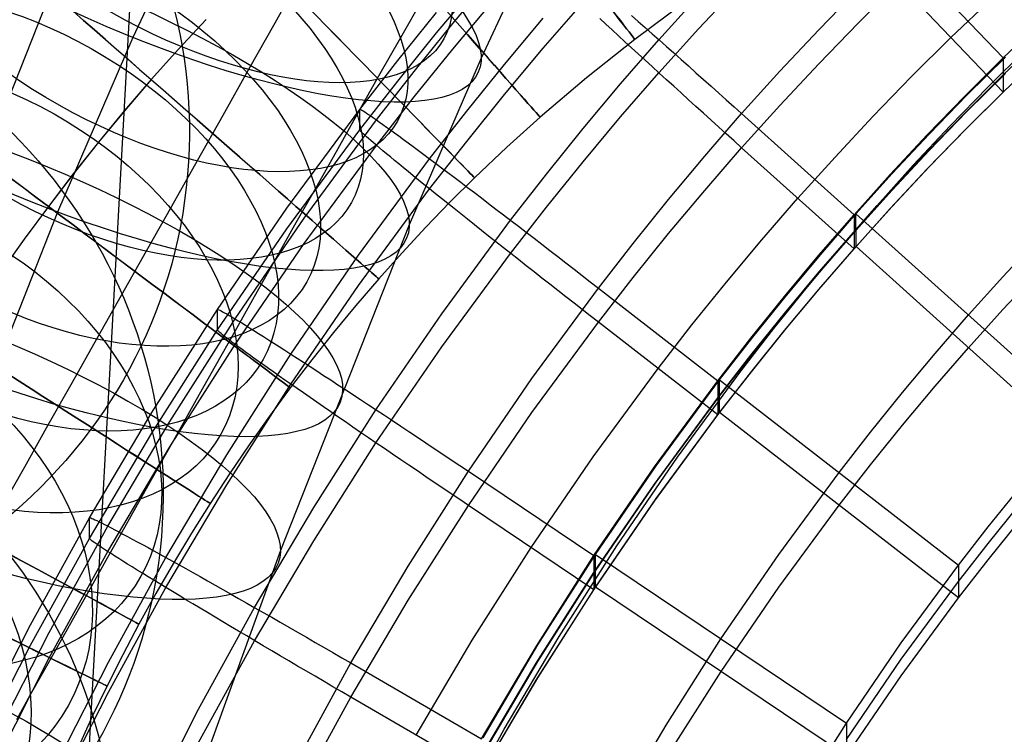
# Model space of a CAD drawing. Extents: x -1634 to -184, y -278 to 263.
# Tile 208 of 242: x -675 to -642, y 113 to 137. Entities that reach past the tile are written whole.
import ezdxf

# ---------------------------------------------------------------- set-up
doc = ezdxf.new("R2010")
doc.units = 0
doc.layers.add('PREDEFINITO', color=7, linetype='CONTINUOUS')

msp = doc.modelspace()

# ---------------------------------------------------------------- linework, layer by layer
at = {"layer": 'PREDEFINITO'}
for p, q in [((-666.804, 216.756, 5.078), (-673.346, 96.961, 512.392)), ((-668.318, 141.864, 721.531), (-671.048, 135.987, 719.572)), ((-656.948, 140.875, 708.032), (-659.534, 135.307, 706.175)), ((-645.727, 138.926, 440.938), (-642.272, 135.313, 441.019)), ((-673.53, 138.109, 693.928), (-677.941, 126.951, 690.216)), ((-665.48, 138.022, 691.912), (-666.356, 136.467, 691.053)), ((-661.007, 136.141, 400.99), (-659.694, 137.71, 400.955)), ((-660.469, 136.451, 434.673), (-659.164, 138.01, 434.638)), ((-647.063, 136.47, 390.98), (-645.727, 137.797, 390.95)), ((-642.272, 134.185, 391.032), (-645.727, 137.797, 390.95)), ((-652.349, 136.27, 391.687), (-651.015, 137.696, 391.655)), ((-648.374, 136.247, 440.998), (-647.063, 137.599, 440.968)), ((-661.49, 137.248, 677.306), (-662.206, 135.98, 676.48)), ((-660.469, 135.608, 397.32), (-659.164, 137.167, 397.285)), ((-657.482, 135.631, 393.929), (-656.176, 137.136, 393.895)), ((-652.81, 137.143, 299.359), (-654.454, 135.922, 299.359)), ((-653.656, 135.915, 440.303), (-652.349, 137.367, 440.271)), ((-644, 135.991, 390.991), (-642.652, 137.281, 390.962)), ((-662.293, 135.226, 431.019), (-661.007, 136.818, 430.983)), ((-668.627, 136.586, 309.358), (-669.544, 135.599, 309.357)), ((-668.624, 136.588, 289.358), (-669.542, 135.6, 289.357)), ((-666.356, 136.467, 691.053), (-667.223, 134.93, 690.154)), ((-661.746, 134.869, 434.709), (-660.469, 136.451, 434.673)), ((-658.761, 135.099, 438.094), (-657.482, 136.628, 438.06)), ((-655.411, 136.428, 393.014), (-655.611, 136.612, 393.221)), ((-655.206, 136.239, 392.816), (-655.411, 136.428, 393.014)), ((-654.563, 136.718, 439.704), (-654.34, 136.521, 439.87)), ((-654.34, 136.521, 439.87), (-654.112, 136.32, 440.027)), ((-648.374, 135.118, 391.011), (-647.063, 136.47, 390.98)), ((-642.272, 135.313, 441.019), (-640.959, 136.57, 440.991)), ((-662.293, 134.549, 401.026), (-661.007, 136.141, 400.99)), ((-654.997, 136.046, 392.629), (-655.206, 136.239, 392.816)), ((-654.112, 136.32, 440.027), (-653.881, 136.115, 440.173)), ((-653.881, 136.115, 440.173), (-653.647, 135.907, 440.308)), ((-653.656, 134.818, 391.72), (-652.349, 136.27, 391.687)), ((-649.66, 134.87, 441.029), (-648.374, 136.247, 440.998)), ((-671.048, 135.987, 719.572), (-673.539, 130.213, 717.648)), ((-662.206, 135.98, 676.48), (-662.924, 134.706, 675.606)), ((-654.454, 135.922, 299.359), (-656.047, 134.659, 299.359)), ((-654.782, 135.848, 392.451), (-654.997, 136.046, 392.629)), ((-654.922, 134.457, 440.336), (-653.656, 135.915, 440.303)), ((-654.563, 135.647, 392.283), (-654.782, 135.848, 392.451)), ((-653.647, 135.907, 440.308), (-653.409, 135.696, 440.433)), ((-645.302, 134.697, 391.02), (-644, 135.991, 390.991)), ((-642.272, 134.749, 416.026), (-640.959, 136.006, 415.997)), ((-669.544, 135.599, 309.357), (-670.442, 134.594, 309.357)), ((-669.542, 135.6, 289.357), (-670.44, 134.595, 289.357)), ((-661.746, 134.025, 397.356), (-660.469, 135.608, 397.32)), ((-658.761, 134.103, 393.963), (-657.482, 135.631, 393.929)), ((-654.34, 135.443, 392.125), (-654.563, 135.647, 392.283)), ((-654.112, 135.235, 391.978), (-654.34, 135.443, 392.125)), ((-653.409, 135.696, 440.433), (-653.169, 135.482, 440.547)), ((-653.169, 135.482, 440.547), (-652.926, 135.265, 440.649)), ((-642.784, 134.348, 441.028), (-641.518, 135.605, 441)), ((-642.272, 134.185, 391.032), (-640.959, 135.442, 391.004)), ((-663.55, 133.611, 431.055), (-662.293, 135.226, 431.019)), ((-659.534, 135.307, 706.175), (-661.912, 129.795, 704.339)), ((-653.881, 135.024, 391.841), (-654.112, 135.235, 391.978)), ((-652.926, 135.265, 440.649), (-652.68, 135.046, 440.741)), ((-649.66, 133.741, 391.042), (-648.374, 135.118, 391.011)), ((-643.54, 134.052, 441.048), (-642.272, 135.313, 441.019)), ((-643.472, 134.077, 439.047), (-642.202, 135.337, 439.018)), ((-642.272, 135.313, 441.019), (-642.272, 134.185, 391.032)), ((-667.223, 134.93, 690.154), (-668.08, 133.411, 689.216)), ((-662.995, 133.263, 434.745), (-661.746, 134.869, 434.709)), ((-660.013, 133.548, 438.129), (-658.761, 135.099, 438.094)), ((-654.922, 133.36, 391.753), (-653.656, 134.818, 391.72)), ((-653.647, 134.81, 391.715), (-653.881, 135.024, 391.841)), ((-653.409, 134.593, 391.6), (-653.647, 134.81, 391.715)), ((-652.68, 135.046, 440.741), (-652.433, 134.825, 440.821)), ((-652.433, 134.825, 440.821), (-652.183, 134.602, 440.89)), ((-650.921, 133.469, 441.061), (-649.66, 134.87, 441.029)), ((-643.471, 133.535, 415.053), (-642.202, 134.794, 415.024)), ((-670.442, 134.594, 309.357), (-671.322, 133.57, 309.357)), ((-670.44, 134.595, 289.357), (-671.32, 133.571, 289.357)), ((-662.924, 134.706, 675.606), (-663.632, 133.45, 674.699)), ((-663.55, 132.934, 401.063), (-662.293, 134.549, 401.026)), ((-656.047, 134.659, 299.359), (-657.585, 133.353, 299.359)), ((-656.161, 132.975, 440.37), (-654.922, 134.457, 440.336)), ((-653.169, 134.374, 391.496), (-653.409, 134.593, 391.6)), ((-652.183, 134.602, 440.89), (-651.933, 134.378, 440.947)), ((-646.58, 133.378, 391.05), (-645.302, 134.697, 391.02)), ((-643.54, 133.488, 416.054), (-642.272, 134.749, 416.026)), ((-652.926, 134.153, 391.404), (-653.169, 134.374, 391.496)), ((-652.68, 133.93, 391.322), (-652.926, 134.153, 391.404)), ((-651.933, 134.378, 440.947), (-651.681, 134.152, 440.993)), ((-651.681, 134.152, 440.993), (-651.428, 133.925, 441.027)), ((-644.028, 133.067, 441.056), (-642.784, 134.348, 441.028)), ((-643.54, 132.924, 391.06), (-642.272, 134.185, 391.032)), ((-643.471, 132.993, 391.059), (-642.202, 134.252, 391.03)), ((-662.995, 132.42, 397.392), (-661.746, 134.025, 397.356)), ((-660.013, 132.551, 393.998), (-658.761, 134.103, 393.963)), ((-652.433, 133.706, 391.252), (-652.68, 133.93, 391.322)), ((-651.428, 133.925, 441.027), (-651.174, 133.697, 441.05)), ((-644.785, 132.767, 441.077), (-643.54, 134.052, 441.048)), ((-644.718, 132.793, 439.076), (-643.472, 134.077, 439.047)), ((-671.322, 133.57, 309.357), (-672.183, 132.529, 309.357)), ((-671.32, 133.571, 289.357), (-672.181, 132.53, 289.357)), ((-665.958, 130.341, 431.129), (-663.55, 133.611, 431.055)), ((-663.55, 133.611, 431.055), (-663.545, 133.615, 431.396)), ((-663.55, 132.934, 401.063), (-663.55, 133.611, 431.055)), ((-663.545, 133.615, 431.396), (-663.531, 133.612, 431.738)), ((-663.531, 133.612, 431.738), (-663.508, 133.602, 432.078)), ((-663.508, 133.602, 432.078), (-663.476, 133.584, 432.418)), ((-663.476, 133.584, 432.418), (-663.435, 133.56, 432.756)), ((-663.435, 133.56, 432.756), (-663.384, 133.528, 433.092)), ((-663.384, 133.528, 433.092), (-663.325, 133.49, 433.426)), ((-663.325, 133.49, 433.426), (-663.257, 133.444, 433.757)), ((-661.237, 131.973, 438.165), (-660.013, 133.548, 438.129)), ((-652.183, 133.48, 391.193), (-652.433, 133.706, 391.252)), ((-651.933, 133.253, 391.146), (-652.183, 133.48, 391.193)), ((-651.174, 133.697, 441.05), (-650.921, 133.469, 441.061)), ((-650.921, 132.34, 391.074), (-649.66, 133.741, 391.042)), ((-644.785, 132.203, 416.083), (-643.54, 133.488, 416.054)), ((-644.718, 132.251, 415.082), (-643.471, 133.535, 415.053)), ((-668.08, 133.411, 689.216), (-668.926, 131.91, 688.239)), ((-665.389, 130.013, 434.818), (-662.995, 133.263, 434.745)), ((-663.632, 133.45, 674.699), (-664.329, 132.211, 673.759)), ((-663.257, 133.444, 433.757), (-663.18, 133.392, 434.086)), ((-663.18, 133.392, 434.086), (-663.094, 133.332, 434.411)), ((-663.094, 133.332, 434.411), (-662.999, 133.266, 434.732)), ((-662.999, 133.266, 434.732), (-662.896, 133.193, 435.049)), ((-662.896, 133.193, 435.049), (-662.784, 133.113, 435.362)), ((-657.585, 133.353, 299.359), (-658.682, 132.363, 299.359)), ((-656.161, 131.878, 391.786), (-654.922, 133.36, 391.753)), ((-652.142, 132.061, 441.093), (-650.921, 133.469, 441.061)), ((-651.681, 133.025, 391.111), (-651.933, 133.253, 391.146)), ((-650.921, 133.469, 441.061), (-647.205, 130.124, 441.136)), ((-647.833, 132.035, 391.08), (-646.58, 133.378, 391.05)), ((-665.958, 129.664, 401.137), (-663.55, 132.934, 401.063)), ((-663.545, 132.922, 400.721), (-663.55, 132.934, 401.063)), ((-663.531, 132.904, 400.381), (-663.545, 132.922, 400.721)), ((-663.508, 132.878, 400.041), (-663.531, 132.904, 400.381)), ((-663.476, 132.846, 399.703), (-663.508, 132.878, 400.041)), ((-663.435, 132.806, 399.366), (-663.476, 132.846, 399.703)), ((-662.784, 133.113, 435.362), (-662.665, 133.027, 435.67)), ((-662.665, 133.027, 435.67), (-662.536, 132.934, 435.973)), ((-662.536, 132.934, 435.973), (-662.4, 132.835, 436.27)), ((-662.4, 132.835, 436.27), (-662.256, 132.73, 436.561)), ((-657.374, 131.471, 440.404), (-656.161, 132.975, 440.37)), ((-651.428, 132.797, 391.087), (-651.681, 133.025, 391.111)), ((-645.247, 131.763, 441.086), (-644.028, 133.067, 441.056)), ((-644.786, 131.639, 391.089), (-643.54, 132.924, 391.06)), ((-644.717, 131.708, 391.088), (-643.471, 132.993, 391.059)), ((-672.183, 132.529, 309.357), (-673.024, 131.472, 309.357)), ((-672.181, 132.53, 289.357), (-673.021, 131.473, 289.357)), ((-663.384, 132.759, 399.032), (-663.435, 132.806, 399.366)), ((-663.325, 132.706, 398.7), (-663.384, 132.759, 399.032)), ((-663.257, 132.645, 398.371), (-663.325, 132.706, 398.7)), ((-663.18, 132.578, 398.045), (-663.257, 132.645, 398.371)), ((-663.094, 132.504, 397.723), (-663.18, 132.578, 398.045)), ((-662.999, 132.423, 397.405), (-663.094, 132.504, 397.723)), ((-662.256, 132.73, 436.561), (-662.105, 132.618, 436.846)), ((-662.105, 132.618, 436.846), (-661.946, 132.501, 437.124)), ((-661.946, 132.501, 437.124), (-661.779, 132.377, 437.395)), ((-661.237, 130.977, 394.034), (-660.013, 132.551, 393.998)), ((-651.174, 132.569, 391.074), (-651.428, 132.797, 391.087)), ((-650.921, 132.34, 391.074), (-651.174, 132.569, 391.074)), ((-646.007, 131.457, 441.106), (-644.785, 132.767, 441.077)), ((-645.941, 131.485, 439.105), (-644.718, 132.793, 439.076)), ((-665.389, 129.169, 397.466), (-662.995, 132.42, 397.392)), ((-664.329, 132.211, 673.759), (-665.016, 130.992, 672.787)), ((-662.896, 132.336, 397.091), (-662.999, 132.423, 397.405)), ((-662.784, 132.242, 396.783), (-662.896, 132.336, 397.091)), ((-662.665, 132.142, 396.479), (-662.784, 132.242, 396.783)), ((-661.779, 132.377, 437.395), (-661.605, 132.248, 437.659)), ((-661.605, 132.248, 437.659), (-661.425, 132.114, 437.916)), ((-658.682, 132.363, 299.359), (-659.752, 131.347, 299.358)), ((-652.142, 130.932, 391.105), (-650.921, 132.34, 391.074)), ((-647.206, 128.997, 391.149), (-650.921, 132.34, 391.074)), ((-646.007, 130.893, 416.113), (-644.785, 132.203, 416.083)), ((-645.941, 130.943, 415.111), (-644.718, 132.251, 415.082)), ((-668.926, 131.91, 688.239), (-669.776, 130.403, 687.206)), ((-663.585, 128.785, 438.237), (-661.237, 131.973, 438.165)), ((-662.536, 132.036, 396.181), (-662.665, 132.142, 396.479)), ((-662.4, 131.923, 395.888), (-662.536, 132.036, 396.181)), ((-662.256, 131.805, 395.602), (-662.4, 131.923, 395.888)), ((-661.425, 132.114, 437.916), (-661.237, 131.973, 438.165)), ((-661.237, 131.973, 438.165), (-661.044, 131.828, 438.405)), ((-657.374, 130.374, 391.82), (-656.161, 131.878, 391.786)), ((-653.338, 130.63, 441.125), (-652.142, 132.061, 441.093)), ((-649.063, 130.668, 391.111), (-647.833, 132.035, 391.08)), ((-662.105, 131.68, 395.323), (-662.256, 131.805, 395.602)), ((-661.946, 131.551, 395.05), (-662.105, 131.68, 395.323)), ((-661.779, 131.415, 394.785), (-661.946, 131.551, 395.05)), ((-661.044, 131.828, 438.405), (-660.844, 131.678, 438.638)), ((-660.844, 131.678, 438.638), (-660.637, 131.523, 438.861)), ((-660.637, 131.523, 438.861), (-660.425, 131.363, 439.076)), ((-646.443, 130.435, 441.115), (-645.247, 131.763, 441.086)), ((-646.007, 130.329, 391.119), (-644.786, 131.639, 391.089)), ((-645.94, 130.4, 391.117), (-644.717, 131.708, 391.088)), ((-673.024, 131.472, 309.357), (-673.844, 130.4, 309.357)), ((-673.021, 131.473, 289.357), (-673.842, 130.401, 289.357)), ((-661.605, 131.274, 394.527), (-661.779, 131.415, 394.785)), ((-661.425, 131.128, 394.276), (-661.605, 131.274, 394.527)), ((-659.752, 131.347, 299.358), (-660.566, 130.537, 299.358)), ((-660.425, 131.363, 439.076), (-660.208, 131.198, 439.281)), ((-660.208, 131.198, 439.281), (-659.985, 131.029, 439.477)), ((-658.561, 129.944, 440.438), (-657.374, 131.471, 440.404)), ((-647.205, 130.124, 441.136), (-646.007, 131.457, 441.106)), ((-647.141, 130.153, 439.135), (-645.941, 131.485, 439.105)), ((-665.016, 130.992, 672.787), (-665.701, 129.777, 671.769)), ((-663.585, 127.789, 394.106), (-661.237, 130.977, 394.034)), ((-661.237, 130.977, 394.034), (-661.425, 131.128, 394.276)), ((-661.044, 130.821, 393.8), (-661.237, 130.977, 394.034)), ((-659.985, 131.029, 439.477), (-659.757, 130.856, 439.664)), ((-653.338, 129.501, 391.138), (-652.142, 130.932, 391.105)), ((-647.205, 129.56, 416.143), (-646.007, 130.893, 416.113)), ((-647.14, 129.611, 415.141), (-645.941, 130.943, 415.111)), ((-660.844, 130.66, 393.575), (-661.044, 130.821, 393.8)), ((-660.637, 130.495, 393.359), (-660.844, 130.66, 393.575)), ((-659.757, 130.856, 439.664), (-659.524, 130.679, 439.84)), ((-659.524, 130.679, 439.84), (-659.287, 130.499, 440.006)), ((-654.509, 129.177, 441.158), (-653.338, 130.63, 441.125)), ((-650.254, 129.295, 391.142), (-649.063, 130.668, 391.111)), ((-673.844, 130.4, 309.357), (-674.644, 129.313, 309.356)), ((-673.842, 130.401, 289.357), (-674.642, 129.314, 289.356)), ((-669.776, 130.403, 687.206), (-670.613, 128.918, 686.133)), ((-668.254, 126.989, 431.205), (-665.958, 130.341, 431.129)), ((-660.566, 130.537, 299.358), (-661.366, 129.709, 299.358)), ((-660.425, 130.326, 393.152), (-660.637, 130.495, 393.359)), ((-660.208, 130.152, 392.954), (-660.425, 130.326, 393.152)), ((-659.287, 130.499, 440.006), (-659.046, 130.314, 440.162)), ((-659.046, 130.314, 440.162), (-658.8, 130.127, 440.308)), ((-658.561, 128.847, 391.855), (-657.374, 130.374, 391.82)), ((-647.604, 129.098, 441.145), (-646.443, 130.435, 441.115)), ((-647.206, 128.997, 391.149), (-646.007, 130.329, 391.119)), ((-647.14, 129.069, 391.147), (-645.94, 130.4, 391.117)), ((-673.539, 130.213, 717.648), (-677.945, 119.068, 713.941)), ((-667.672, 126.68, 434.893), (-665.389, 130.013, 434.818)), ((-660.838, 126.85, 440.508), (-658.561, 129.944, 440.438)), ((-659.985, 129.974, 392.766), (-660.208, 130.152, 392.954)), ((-659.757, 129.793, 392.587), (-659.985, 129.974, 392.766)), ((-658.8, 130.127, 440.308), (-658.551, 129.936, 440.443)), ((-658.551, 129.936, 440.443), (-658.299, 129.743, 440.567)), ((-648.365, 128.785, 441.167), (-647.205, 130.124, 441.136)), ((-648.303, 128.815, 439.165), (-647.141, 130.153, 439.135)), ((-647.205, 130.124, 441.136), (-647.206, 128.997, 391.149)), ((-647.14, 129.069, 391.147), (-647.141, 130.153, 439.135)), ((-647.141, 130.153, 439.135), (-639.709, 123.464, 439.286)), ((-668.254, 126.312, 401.212), (-665.958, 129.664, 401.137)), ((-665.701, 129.777, 671.769), (-666.374, 128.582, 670.72)), ((-661.912, 129.795, 704.339), (-666.173, 119.013, 700.752)), ((-661.366, 129.709, 299.358), (-662.151, 128.865, 299.358)), ((-659.524, 129.608, 392.419), (-659.757, 129.793, 392.587)), ((-659.287, 129.42, 392.261), (-659.524, 129.608, 392.419)), ((-658.299, 129.743, 440.567), (-658.043, 129.547, 440.681)), ((-648.302, 128.273, 415.172), (-647.14, 129.611, 415.141)), ((-674.644, 129.313, 309.356), (-675.423, 128.212, 309.356)), ((-674.642, 129.314, 289.356), (-675.422, 128.212, 289.356)), ((-659.046, 129.229, 392.113), (-659.287, 129.42, 392.261)), ((-658.043, 129.547, 440.681), (-657.785, 129.348, 440.783)), ((-657.785, 129.348, 440.783), (-657.524, 129.147, 440.874)), ((-654.509, 128.048, 391.17), (-653.338, 129.501, 391.138)), ((-651.421, 127.898, 391.174), (-650.254, 129.295, 391.142)), ((-648.366, 128.221, 416.173), (-647.205, 129.56, 416.143)), ((-642.288, 128.072, 439.182), (-641.129, 129.312, 439.154)), ((-670.613, 128.918, 686.133), (-671.438, 127.453, 685.021)), ((-667.672, 125.837, 397.541), (-665.389, 129.169, 397.466)), ((-658.8, 129.035, 391.976), (-659.046, 129.229, 392.113)), ((-658.551, 128.839, 391.85), (-658.8, 129.035, 391.976)), ((-657.524, 129.147, 440.874), (-657.261, 128.945, 440.954)), ((-657.261, 128.945, 440.954), (-656.997, 128.74, 441.022)), ((-655.655, 127.701, 441.191), (-654.509, 129.177, 441.158)), ((-648.741, 127.739, 441.175), (-647.604, 129.098, 441.145)), ((-648.366, 127.657, 391.179), (-647.206, 128.997, 391.149)), ((-648.302, 127.73, 391.178), (-647.14, 129.069, 391.147)), ((-639.709, 122.381, 391.298), (-647.14, 129.069, 391.147)), ((-665.824, 125.515, 438.311), (-663.585, 128.785, 438.237)), ((-662.151, 128.865, 299.358), (-662.92, 128.003, 299.358)), ((-660.838, 125.753, 391.925), (-658.561, 128.847, 391.855)), ((-658.299, 128.64, 391.735), (-658.551, 128.839, 391.85)), ((-658.043, 128.439, 391.63), (-658.299, 128.64, 391.735)), ((-656.997, 128.74, 441.022), (-656.73, 128.534, 441.079)), ((-649.503, 127.423, 441.197), (-648.365, 128.785, 441.167)), ((-649.441, 127.454, 439.196), (-648.303, 128.815, 439.165)), ((-666.374, 128.582, 670.72), (-667.035, 127.409, 669.639)), ((-657.785, 128.236, 391.537), (-658.043, 128.439, 391.63)), ((-656.73, 128.534, 441.079), (-656.463, 128.327, 441.124)), ((-656.463, 128.327, 441.124), (-656.194, 128.119, 441.158)), ((-649.441, 126.912, 415.202), (-648.302, 128.273, 415.172)), ((-662.92, 128.003, 299.358), (-663.676, 127.125, 299.358)), ((-657.524, 128.031, 391.455), (-657.785, 128.236, 391.537)), ((-657.261, 127.825, 391.385), (-657.524, 128.031, 391.455)), ((-656.194, 128.119, 441.158), (-655.925, 127.91, 441.18)), ((-655.655, 126.572, 391.204), (-654.509, 128.048, 391.17)), ((-649.503, 126.859, 416.204), (-648.366, 128.221, 416.173)), ((-643.425, 126.809, 439.211), (-642.288, 128.072, 439.182)), ((-642.288, 126.988, 391.194), (-641.129, 128.228, 391.166)), ((-665.824, 124.518, 394.18), (-663.585, 127.789, 394.106)), ((-657.855, 124.71, 441.259), (-655.655, 127.701, 441.191)), ((-656.997, 127.618, 391.326), (-657.261, 127.825, 391.385)), ((-656.73, 127.41, 391.278), (-656.997, 127.618, 391.326)), ((-655.925, 127.91, 441.18), (-655.655, 127.701, 441.191)), ((-655.655, 127.701, 441.191), (-651.708, 124.633, 441.26)), ((-652.563, 126.479, 391.206), (-651.421, 127.898, 391.174)), ((-649.855, 126.357, 441.206), (-648.741, 127.739, 441.175)), ((-649.504, 126.295, 391.21), (-648.366, 127.657, 391.179)), ((-649.441, 126.37, 391.208), (-648.302, 127.73, 391.178)), ((-671.438, 127.453, 685.021), (-672.251, 126.012, 683.871)), ((-667.035, 127.409, 669.639), (-667.683, 126.257, 668.527)), ((-656.463, 127.201, 391.242), (-656.73, 127.41, 391.278)), ((-650.617, 126.039, 441.229), (-649.503, 127.423, 441.197)), ((-650.557, 126.071, 439.227), (-649.441, 127.454, 439.196)), ((-670.426, 123.578, 431.282), (-668.254, 126.989, 431.205)), ((-668.254, 126.989, 431.205), (-668.249, 126.993, 431.546)), ((-668.254, 126.312, 401.212), (-668.254, 126.989, 431.205)), ((-668.249, 126.993, 431.546), (-668.235, 126.991, 431.887)), ((-668.235, 126.991, 431.887), (-668.211, 126.983, 432.228)), ((-668.211, 126.983, 432.228), (-668.177, 126.968, 432.567)), ((-668.177, 126.968, 432.567), (-668.134, 126.946, 432.905)), ((-663.676, 127.125, 299.358), (-664.415, 126.23, 299.357)), ((-656.194, 126.991, 391.218), (-656.463, 127.201, 391.242)), ((-655.925, 126.782, 391.205), (-656.194, 126.991, 391.218)), ((-643.425, 125.725, 391.223), (-642.288, 126.988, 391.194)), ((-669.831, 123.289, 434.97), (-667.672, 126.68, 434.893)), ((-668.134, 126.946, 432.905), (-668.081, 126.918, 433.241)), ((-668.081, 126.918, 433.241), (-668.018, 126.884, 433.575)), ((-668.018, 126.884, 433.575), (-667.947, 126.843, 433.906)), ((-667.947, 126.843, 433.906), (-667.865, 126.796, 434.235)), ((-667.865, 126.796, 434.235), (-667.775, 126.743, 434.56)), ((-667.775, 126.743, 434.56), (-667.676, 126.683, 434.881)), ((-667.676, 126.683, 434.881), (-667.567, 126.617, 435.198)), ((-663.011, 123.674, 440.58), (-660.838, 126.85, 440.508)), ((-655.655, 126.572, 391.204), (-655.925, 126.782, 391.205)), ((-650.617, 125.475, 416.235), (-649.503, 126.859, 416.204)), ((-650.557, 125.529, 415.233), (-649.441, 126.912, 415.202)), ((-644.526, 125.539, 439.239), (-643.425, 126.809, 439.211)), ((-667.567, 126.617, 435.198), (-667.45, 126.545, 435.51)), ((-667.45, 126.545, 435.51), (-667.324, 126.468, 435.818)), ((-667.324, 126.468, 435.818), (-667.189, 126.384, 436.12)), ((-667.189, 126.384, 436.12), (-667.046, 126.294, 436.417)), ((-657.855, 123.581, 391.271), (-655.655, 126.572, 391.204)), ((-651.709, 123.505, 391.273), (-655.655, 126.572, 391.204)), ((-653.682, 125.039, 391.238), (-652.563, 126.479, 391.206)), ((-650.946, 124.955, 441.237), (-649.855, 126.357, 441.206)), ((-650.556, 124.987, 391.24), (-649.441, 126.37, 391.208)), ((-672.251, 126.012, 683.871), (-673.06, 124.574, 682.668)), ((-670.426, 122.901, 401.289), (-668.254, 126.312, 401.212)), ((-667.683, 126.257, 668.527), (-668.325, 125.118, 667.374)), ((-668.249, 126.301, 400.871), (-668.254, 126.312, 401.212)), ((-668.235, 126.283, 400.53), (-668.249, 126.301, 400.871)), ((-668.211, 126.259, 400.191), (-668.235, 126.283, 400.53)), ((-668.177, 126.229, 399.852), (-668.211, 126.259, 400.191)), ((-668.134, 126.192, 399.515), (-668.177, 126.229, 399.852)), ((-668.081, 126.149, 399.181), (-668.134, 126.192, 399.515)), ((-668.018, 126.1, 398.849), (-668.081, 126.149, 399.181)), ((-667.947, 126.044, 398.52), (-668.018, 126.1, 398.849)), ((-667.865, 125.982, 398.194), (-667.947, 126.044, 398.52)), ((-667.046, 126.294, 436.417), (-666.895, 126.199, 436.708)), ((-666.895, 126.199, 436.708), (-666.736, 126.098, 436.993)), ((-666.736, 126.098, 436.993), (-666.568, 125.992, 437.271)), ((-666.568, 125.992, 437.271), (-666.393, 125.881, 437.542)), ((-664.415, 126.23, 299.357), (-665.138, 125.322, 299.357)), ((-651.708, 124.633, 441.26), (-650.617, 126.039, 441.229)), ((-651.649, 124.666, 439.259), (-650.557, 126.071, 439.227)), ((-650.618, 124.911, 391.241), (-649.504, 126.295, 391.21)), ((-669.831, 122.445, 397.618), (-667.672, 125.837, 397.541)), ((-667.775, 125.914, 397.872), (-667.865, 125.982, 398.194)), ((-667.676, 125.84, 397.554), (-667.775, 125.914, 397.872)), ((-667.567, 125.76, 397.24), (-667.676, 125.84, 397.554)), ((-667.45, 125.674, 396.931), (-667.567, 125.76, 397.24)), ((-667.324, 125.583, 396.627), (-667.45, 125.674, 396.931)), ((-666.393, 125.881, 437.542), (-666.211, 125.764, 437.806)), ((-666.211, 125.764, 437.806), (-666.021, 125.642, 438.062)), ((-663.011, 122.577, 391.996), (-660.838, 125.753, 391.925)), ((-644.526, 124.455, 391.252), (-643.425, 125.725, 391.223)), ((-667.943, 122.185, 438.386), (-665.824, 125.515, 438.311)), ((-667.189, 125.485, 396.329), (-667.324, 125.583, 396.627)), ((-667.046, 125.383, 396.036), (-667.189, 125.485, 396.329)), ((-666.895, 125.274, 395.75), (-667.046, 125.383, 396.036)), ((-666.021, 125.642, 438.062), (-665.824, 125.515, 438.311)), ((-665.824, 125.515, 438.311), (-665.62, 125.383, 438.551)), ((-665.62, 125.383, 438.551), (-665.41, 125.247, 438.783)), ((-651.708, 124.069, 416.267), (-650.617, 125.475, 416.235)), ((-651.649, 124.124, 415.265), (-650.557, 125.529, 415.233)), ((-645.607, 124.247, 439.269), (-644.526, 125.539, 439.239)), ((-668.325, 125.118, 667.374), (-668.953, 124.002, 666.19)), ((-666.736, 125.161, 395.47), (-666.895, 125.274, 395.75)), ((-666.568, 125.042, 395.197), (-666.736, 125.161, 395.47)), ((-666.393, 124.918, 394.931), (-666.568, 125.042, 395.197)), ((-665.138, 125.322, 299.357), (-665.844, 124.398, 299.357)), ((-665.41, 125.247, 438.783), (-665.193, 125.107, 439.006)), ((-665.193, 125.107, 439.006), (-664.97, 124.962, 439.22)), ((-655.83, 122.117, 391.304), (-653.682, 125.039, 391.238)), ((-666.211, 124.79, 394.673), (-666.393, 124.918, 394.931)), ((-666.021, 124.656, 394.422), (-666.211, 124.79, 394.673)), ((-664.97, 124.962, 439.22), (-664.742, 124.812, 439.425)), ((-664.742, 124.812, 439.425), (-664.507, 124.659, 439.621)), ((-659.956, 121.637, 441.328), (-657.855, 124.71, 441.259)), ((-653.045, 122.104, 441.301), (-650.946, 124.955, 441.237)), ((-651.709, 123.505, 391.273), (-650.618, 124.911, 391.241)), ((-651.649, 123.582, 391.271), (-650.556, 124.987, 391.24)), ((-673.06, 124.574, 682.668), (-673.856, 123.162, 681.427)), ((-667.943, 121.189, 394.255), (-665.824, 124.518, 394.18)), ((-665.844, 124.398, 299.357), (-666.533, 123.462, 299.357)), ((-665.824, 124.519, 394.18), (-666.021, 124.656, 394.422)), ((-665.62, 124.376, 393.946), (-665.824, 124.519, 394.18)), ((-665.41, 124.23, 393.72), (-665.62, 124.376, 393.946)), ((-664.507, 124.659, 439.621), (-664.268, 124.502, 439.807)), ((-664.268, 124.502, 439.807), (-664.023, 124.342, 439.983)), ((-653.803, 121.781, 441.325), (-651.708, 124.633, 441.26)), ((-653.747, 121.816, 439.323), (-651.649, 124.666, 439.259)), ((-651.708, 124.633, 441.26), (-651.709, 123.505, 391.273)), ((-651.649, 123.582, 391.271), (-651.649, 124.666, 439.259)), ((-651.649, 124.666, 439.259), (-643.755, 118.53, 439.398)), ((-645.606, 123.163, 391.281), (-644.526, 124.455, 391.252)), ((-665.193, 124.079, 393.504), (-665.41, 124.23, 393.72)), ((-664.97, 123.925, 393.296), (-665.193, 124.079, 393.504)), ((-664.023, 124.342, 439.983), (-663.774, 124.178, 440.149)), ((-663.774, 124.178, 440.149), (-663.52, 124.011, 440.305)), ((-653.804, 121.217, 416.331), (-651.708, 124.069, 416.267)), ((-653.747, 121.274, 415.33), (-651.649, 124.124, 415.265)), ((-646.665, 122.933, 439.298), (-645.607, 124.247, 439.269)), ((-668.953, 124.002, 666.19), (-669.567, 122.911, 664.978)), ((-664.742, 123.766, 393.098), (-664.97, 123.925, 393.296)), ((-664.507, 123.604, 392.91), (-664.742, 123.766, 393.098)), ((-663.52, 124.011, 440.305), (-663.262, 123.841, 440.45)), ((-663.262, 123.841, 440.45), (-663, 123.668, 440.585)), ((-672.487, 120.096, 431.36), (-670.426, 123.578, 431.282)), ((-666.533, 123.462, 299.357), (-667.205, 122.513, 299.357)), ((-665.069, 120.438, 440.653), (-663.011, 123.674, 440.58)), ((-664.268, 123.439, 392.731), (-664.507, 123.604, 392.91)), ((-664.023, 123.271, 392.562), (-664.268, 123.439, 392.731)), ((-663, 123.668, 440.585), (-662.735, 123.492, 440.708)), ((-662.735, 123.492, 440.708), (-662.466, 123.314, 440.821)), ((-659.956, 120.508, 391.341), (-657.855, 123.581, 391.271)), ((-653.804, 120.653, 391.337), (-651.709, 123.505, 391.273)), ((-653.747, 120.732, 391.336), (-651.649, 123.582, 391.271)), ((-643.755, 117.446, 391.41), (-651.649, 123.582, 391.271)), ((-673.856, 123.162, 681.427), (-674.637, 121.775, 680.149)), ((-671.88, 119.827, 435.048), (-669.831, 123.289, 434.97)), ((-663.774, 123.1, 392.404), (-664.023, 123.271, 392.562)), ((-663.52, 122.926, 392.256), (-663.774, 123.1, 392.404)), ((-662.466, 123.314, 440.821), (-662.195, 123.134, 440.923)), ((-662.195, 123.134, 440.923), (-661.921, 122.951, 441.014)), ((-646.665, 121.849, 391.31), (-645.606, 123.163, 391.281)), ((-672.487, 119.419, 401.368), (-670.426, 122.901, 401.289)), ((-669.567, 122.911, 664.978), (-670.167, 121.845, 663.736)), ((-663.262, 122.749, 392.118), (-663.52, 122.926, 392.256)), ((-663, 122.57, 391.992), (-663.262, 122.749, 392.118)), ((-661.921, 122.951, 441.014), (-661.644, 122.767, 441.093)), ((-661.644, 122.767, 441.093), (-661.366, 122.582, 441.161)), ((-647.702, 121.598, 439.328), (-646.665, 122.933, 439.298)), ((-671.88, 118.983, 397.696), (-669.831, 122.445, 397.618)), ((-667.205, 122.513, 299.357), (-667.859, 121.55, 299.357)), ((-665.069, 119.341, 392.069), (-663.011, 122.577, 391.996)), ((-662.735, 122.389, 391.876), (-663, 122.57, 391.992)), ((-661.366, 122.582, 441.161), (-661.086, 122.394, 441.218)), ((-669.955, 118.784, 438.463), (-667.943, 122.185, 438.386)), ((-662.466, 122.206, 391.771), (-662.735, 122.389, 391.876)), ((-662.195, 122.022, 391.678), (-662.466, 122.206, 391.771)), ((-661.086, 122.394, 441.218), (-660.805, 122.206, 441.263)), ((-660.805, 122.206, 441.263), (-660.522, 122.017, 441.296)), ((-657.882, 119.114, 391.372), (-655.83, 122.117, 391.304)), ((-655.05, 119.174, 441.366), (-653.045, 122.104, 441.301)), ((-674.637, 121.775, 680.149), (-675.404, 120.413, 678.834)), ((-670.167, 121.845, 663.736), (-670.755, 120.799, 662.46)), ((-661.921, 121.835, 391.595), (-662.195, 122.022, 391.678)), ((-661.644, 121.648, 391.524), (-661.921, 121.835, 391.595)), ((-660.522, 122.017, 441.296), (-660.239, 121.827, 441.318)), ((-660.239, 121.827, 441.318), (-659.956, 121.637, 441.328)), ((-655.807, 118.848, 441.391), (-653.803, 121.781, 441.325)), ((-655.754, 118.885, 439.39), (-653.747, 121.816, 439.323)), ((-647.702, 120.514, 391.341), (-646.665, 121.849, 391.31)), ((-667.859, 121.55, 299.357), (-668.496, 120.576, 299.357)), ((-661.948, 118.503, 441.399), (-659.956, 121.637, 441.328)), ((-661.366, 121.459, 391.465), (-661.644, 121.648, 391.524)), ((-661.086, 121.27, 391.417), (-661.366, 121.459, 391.465)), ((-659.956, 121.637, 441.328), (-655.807, 118.848, 441.391)), ((-649.696, 118.887, 439.39), (-647.702, 121.598, 439.328)), ((-669.955, 117.788, 394.332), (-667.943, 121.189, 394.255)), ((-660.805, 121.08, 391.38), (-661.086, 121.27, 391.417)), ((-655.807, 118.284, 416.397), (-653.804, 121.217, 416.331)), ((-655.753, 118.343, 415.396), (-653.747, 121.274, 415.33)), ((-670.755, 120.799, 662.46), (-671.329, 119.779, 661.156)), ((-660.522, 120.889, 391.355), (-660.805, 121.08, 391.38)), ((-660.239, 120.699, 391.342), (-660.522, 120.889, 391.355)), ((-642.773, 119.795, 439.369), (-641.772, 121.039, 439.341)), ((-668.496, 120.576, 299.357), (-669.112, 119.593, 299.357)), ((-661.948, 117.375, 391.411), (-659.956, 120.508, 391.341)), ((-659.956, 120.508, 391.341), (-660.239, 120.699, 391.342)), ((-655.808, 117.72, 391.404), (-659.956, 120.508, 391.341)), ((-655.808, 117.72, 391.404), (-653.804, 120.653, 391.337)), ((-655.753, 117.801, 391.402), (-653.747, 120.732, 391.336)), ((-649.695, 117.803, 391.402), (-647.702, 120.514, 391.341)), ((-642.773, 119.253, 415.375), (-641.772, 120.498, 415.347)), ((-667.025, 117.131, 440.727), (-665.069, 120.438, 440.653)), ((-674.433, 116.558, 431.44), (-672.487, 120.096, 431.36)), ((-673.816, 116.307, 435.128), (-671.88, 119.827, 435.048)), ((-672.487, 120.096, 431.36), (-672.482, 120.101, 431.702)), ((-672.487, 119.419, 401.368), (-672.487, 120.096, 431.36)), ((-672.482, 120.101, 431.702), (-672.467, 120.1, 432.043)), ((-672.467, 120.1, 432.043), (-672.442, 120.093, 432.383)), ((-672.442, 120.093, 432.383), (-672.407, 120.08, 432.723)), ((-672.407, 120.08, 432.723), (-672.361, 120.062, 433.061)), ((-672.361, 120.062, 433.061), (-672.306, 120.037, 433.397)), ((-672.306, 120.037, 433.397), (-672.241, 120.007, 433.73)), ((-672.241, 120.007, 433.73), (-672.167, 119.971, 434.062)), ((-672.167, 119.971, 434.062), (-672.082, 119.929, 434.39)), ((-672.082, 119.929, 434.39), (-671.988, 119.882, 434.715)), ((-671.988, 119.882, 434.715), (-671.884, 119.829, 435.036)), ((-671.884, 119.829, 435.036), (-671.772, 119.77, 435.353)), ((-642.773, 118.712, 391.381), (-641.772, 119.956, 391.353)), ((-671.329, 119.779, 661.156), (-671.887, 118.786, 659.825)), ((-671.772, 119.77, 435.353), (-671.649, 119.706, 435.665)), ((-671.649, 119.706, 435.665), (-671.518, 119.637, 435.972)), ((-671.518, 119.637, 435.972), (-671.378, 119.562, 436.275)), ((-671.378, 119.562, 436.275), (-671.229, 119.482, 436.571)), ((-671.229, 119.482, 436.571), (-671.071, 119.397, 436.862)), ((-669.112, 119.593, 299.357), (-669.71, 118.599, 299.357)), ((-643.755, 118.53, 439.398), (-642.773, 119.795, 439.369)), ((-674.433, 115.881, 401.448), (-672.487, 119.419, 401.368)), ((-672.482, 119.408, 401.027), (-672.487, 119.419, 401.368)), ((-672.467, 119.392, 400.686), (-672.482, 119.408, 401.027)), ((-672.442, 119.37, 400.346), (-672.467, 119.392, 400.686)), ((-672.407, 119.341, 400.008), (-672.442, 119.37, 400.346)), ((-672.361, 119.308, 399.671), (-672.407, 119.341, 400.008)), ((-672.306, 119.268, 399.336), (-672.361, 119.308, 399.671)), ((-672.241, 119.223, 399.004), (-672.306, 119.268, 399.336)), ((-672.167, 119.172, 398.675), (-672.241, 119.223, 399.004)), ((-672.082, 119.115, 398.349), (-672.167, 119.172, 398.675)), ((-671.071, 119.397, 436.862), (-670.905, 119.307, 437.146)), ((-670.905, 119.307, 437.146), (-670.731, 119.212, 437.424)), ((-670.731, 119.212, 437.424), (-670.548, 119.112, 437.695)), ((-667.025, 116.034, 392.144), (-665.069, 119.341, 392.069)), ((-656.958, 116.176, 441.433), (-655.05, 119.174, 441.366)), ((-643.755, 117.988, 415.404), (-642.773, 119.253, 415.375)), ((-673.816, 115.464, 397.775), (-671.88, 118.983, 397.696)), ((-671.988, 119.053, 398.027), (-672.082, 119.115, 398.349)), ((-671.884, 118.986, 397.708), (-671.988, 119.053, 398.027)), ((-671.772, 118.913, 397.394), (-671.884, 118.986, 397.708)), ((-671.649, 118.835, 397.085), (-671.772, 118.913, 397.394)), ((-671.518, 118.752, 396.781), (-671.649, 118.835, 397.085)), ((-670.548, 119.112, 437.695), (-670.358, 119.007, 437.958)), ((-670.358, 119.007, 437.958), (-670.161, 118.898, 438.214)), ((-670.161, 118.898, 438.214), (-669.955, 118.784, 438.463)), ((-666.173, 119.013, 700.752), (-669.872, 108.768, 697.351)), ((-659.829, 116.05, 391.441), (-657.882, 119.114, 391.372)), ((-657.709, 115.853, 441.459), (-655.807, 118.848, 441.391)), ((-657.659, 115.892, 439.457), (-655.754, 118.885, 439.39)), ((-655.807, 118.848, 441.391), (-655.808, 117.72, 391.404)), ((-655.753, 117.801, 391.402), (-655.754, 118.885, 439.39)), ((-655.754, 118.885, 439.39), (-647.456, 113.307, 439.516)), ((-651.605, 116.096, 439.453), (-649.696, 118.887, 439.39)), ((-671.887, 118.786, 659.825), (-672.43, 117.82, 658.468)), ((-671.857, 115.325, 438.541), (-669.955, 118.784, 438.463)), ((-671.378, 118.664, 396.483), (-671.518, 118.752, 396.781)), ((-671.229, 118.57, 396.19), (-671.378, 118.664, 396.483)), ((-671.071, 118.472, 395.903), (-671.229, 118.57, 396.19)), ((-669.71, 118.599, 299.357), (-670.289, 117.595, 299.357)), ((-669.955, 118.784, 438.463), (-669.743, 118.666, 438.703)), ((-669.743, 118.666, 438.703), (-669.524, 118.544, 438.934)), ((-669.524, 118.544, 438.934), (-669.298, 118.418, 439.157)), ((-663.843, 115.297, 441.471), (-661.948, 118.503, 441.399)), ((-645.644, 115.959, 439.456), (-643.755, 118.53, 439.398)), ((-643.755, 117.446, 391.41), (-642.773, 118.712, 391.381)), ((-643.755, 118.53, 439.398), (-643.755, 117.446, 391.41)), ((-670.905, 118.369, 395.623), (-671.071, 118.472, 395.903)), ((-670.731, 118.262, 395.35), (-670.905, 118.369, 395.623)), ((-670.548, 118.15, 395.084), (-670.731, 118.262, 395.35)), ((-669.298, 118.418, 439.157), (-669.066, 118.287, 439.371)), ((-669.066, 118.287, 439.371), (-668.828, 118.154, 439.576)), ((-657.71, 115.289, 416.465), (-655.807, 118.284, 416.397)), ((-657.658, 115.349, 415.463), (-655.753, 118.343, 415.396)), ((-670.358, 118.033, 394.826), (-670.548, 118.15, 395.084)), ((-670.161, 117.912, 394.575), (-670.358, 118.033, 394.826)), ((-669.955, 117.788, 394.332), (-670.161, 117.912, 394.575)), ((-668.828, 118.154, 439.576), (-668.584, 118.016, 439.771)), ((-668.584, 118.016, 439.771), (-668.334, 117.875, 439.957)), ((-668.334, 117.875, 439.957), (-668.08, 117.731, 440.132)), ((-645.644, 115.417, 415.462), (-643.755, 117.988, 415.404)), ((-672.43, 117.82, 658.468), (-672.957, 116.881, 657.084)), ((-671.857, 114.329, 394.41), (-669.955, 117.788, 394.332)), ((-670.289, 117.595, 299.357), (-670.848, 116.581, 299.357)), ((-669.743, 117.659, 394.098), (-669.955, 117.788, 394.332)), ((-669.524, 117.526, 393.872), (-669.743, 117.659, 394.098)), ((-669.298, 117.39, 393.655), (-669.524, 117.526, 393.872)), ((-668.08, 117.731, 440.132), (-667.82, 117.584, 440.298)), ((-667.82, 117.584, 440.298), (-667.556, 117.433, 440.453)), ((-657.71, 114.725, 391.471), (-655.808, 117.72, 391.404)), ((-657.658, 114.807, 391.469), (-655.753, 117.801, 391.402)), ((-647.456, 112.223, 391.528), (-655.753, 117.801, 391.402)), ((-651.604, 115.012, 391.465), (-649.695, 117.803, 391.402)), ((-669.066, 117.25, 393.447), (-669.298, 117.39, 393.655)), ((-668.828, 117.107, 393.248), (-669.066, 117.25, 393.447)), ((-667.556, 117.433, 440.453), (-667.287, 117.28, 440.598)), ((-667.287, 117.28, 440.598), (-667.014, 117.125, 440.732)), ((-663.843, 114.168, 391.484), (-661.948, 117.375, 391.411)), ((-645.644, 114.875, 391.468), (-643.755, 117.446, 391.41)), ((-672.957, 116.881, 657.084), (-673.469, 115.971, 655.676)), ((-668.875, 113.764, 440.803), (-667.025, 117.131, 440.727)), ((-668.584, 116.961, 393.06), (-668.828, 117.107, 393.248)), ((-668.334, 116.812, 392.88), (-668.584, 116.961, 393.06)), ((-667.014, 117.125, 440.732), (-666.738, 116.967, 440.856)), ((-666.738, 116.967, 440.856), (-666.458, 116.807, 440.968)), ((-676.271, 112.96, 431.521), (-674.433, 116.558, 431.44)), ((-670.848, 116.581, 299.357), (-671.386, 115.563, 299.358)), ((-668.08, 116.66, 392.711), (-668.334, 116.812, 392.88)), ((-667.82, 116.505, 392.553), (-668.08, 116.66, 392.711)), ((-666.458, 116.807, 440.968), (-666.175, 116.644, 441.07)), ((-666.175, 116.644, 441.07), (-665.89, 116.48, 441.16)), ((-675.643, 112.728, 435.209), (-673.816, 116.307, 435.128)), ((-667.556, 116.348, 392.404), (-667.82, 116.505, 392.553)), ((-667.287, 116.189, 392.266), (-667.556, 116.348, 392.404)), ((-665.89, 116.48, 441.16), (-665.602, 116.315, 441.239)), ((-665.602, 116.315, 441.239), (-665.312, 116.148, 441.306)), ((-673.469, 115.971, 655.676), (-673.964, 115.089, 654.243)), ((-668.875, 112.667, 392.22), (-667.025, 116.034, 392.144)), ((-667.014, 116.027, 392.139), (-667.287, 116.189, 392.266)), ((-666.738, 115.864, 392.023), (-667.014, 116.027, 392.139)), ((-665.312, 116.148, 441.306), (-665.02, 115.979, 441.363)), ((-665.02, 115.979, 441.363), (-664.727, 115.81, 441.407)), ((-661.682, 112.912, 391.512), (-659.829, 116.05, 391.441)), ((-658.774, 113.106, 441.501), (-656.958, 116.176, 441.433)), ((-653.42, 113.241, 439.517), (-651.605, 116.096, 439.453)), ((-647.456, 113.307, 439.516), (-645.644, 115.959, 439.456)), ((-676.271, 112.282, 401.529), (-674.433, 115.881, 401.448)), ((-666.458, 115.699, 391.918), (-666.738, 115.864, 392.023)), ((-666.175, 115.532, 391.824), (-666.458, 115.699, 391.918)), ((-664.727, 115.81, 441.407), (-664.433, 115.639, 441.44)), ((-664.433, 115.639, 441.44), (-664.138, 115.468, 441.461)), ((-659.521, 112.784, 441.528), (-657.709, 115.853, 441.459)), ((-659.473, 112.825, 439.526), (-657.659, 115.892, 439.457)), ((-675.643, 111.884, 397.856), (-673.816, 115.464, 397.775)), ((-673.654, 111.806, 438.62), (-671.857, 115.325, 438.541)), ((-671.386, 115.563, 299.358), (-671.904, 114.535, 299.358)), ((-665.89, 115.364, 391.741), (-666.175, 115.532, 391.824)), ((-665.602, 115.195, 391.67), (-665.89, 115.364, 391.741)), ((-665.637, 112.03, 441.545), (-663.843, 115.297, 441.471)), ((-664.138, 115.468, 441.461), (-663.843, 115.297, 441.471)), ((-663.843, 115.297, 441.471), (-659.521, 112.784, 441.528)), ((-659.521, 112.22, 416.534), (-657.71, 115.289, 416.465)), ((-659.473, 112.282, 415.533), (-657.658, 115.349, 415.463)), ((-647.456, 112.765, 415.522), (-645.644, 115.417, 415.462)), ((-673.964, 115.089, 654.243), (-674.442, 114.237, 652.787)), ((-665.312, 115.025, 391.61), (-665.602, 115.195, 391.67)), ((-665.02, 114.855, 391.562), (-665.312, 115.025, 391.61)), ((-653.419, 112.157, 391.529), (-651.604, 115.012, 391.465)), ((-664.727, 114.683, 391.525), (-665.02, 114.855, 391.562)), ((-664.433, 114.512, 391.499), (-664.727, 114.683, 391.525)), ((-659.522, 111.656, 391.541), (-657.71, 114.725, 391.471)), ((-659.472, 111.74, 391.539), (-657.658, 114.807, 391.469)), ((-647.456, 112.223, 391.528), (-645.644, 114.875, 391.468)), ((-673.654, 110.809, 394.489), (-671.857, 114.329, 394.41)), ((-671.904, 114.535, 299.358), (-672.381, 113.545, 299.358)), ((-664.138, 114.34, 391.486), (-664.433, 114.512, 391.499)), ((-663.843, 114.168, 391.484), (-664.138, 114.34, 391.486)), ((-674.442, 114.237, 652.787), (-674.902, 113.417, 651.315)), ((-665.637, 110.901, 391.558), (-663.843, 114.168, 391.484)), ((-659.522, 111.656, 391.541), (-663.843, 114.168, 391.484)), ((-670.624, 110.335, 440.881), (-668.875, 113.764, 440.803)), ((-672.381, 113.545, 299.358), (-672.84, 112.545, 299.359)), ((-649.181, 110.591, 439.577), (-647.456, 113.307, 439.516)), ((-647.456, 113.307, 439.516), (-647.456, 112.223, 391.528)), ((-660.498, 109.97, 441.571), (-658.774, 113.106, 441.501)), ((-655.151, 110.312, 439.583), (-653.42, 113.241, 439.517))]:
    msp.add_line(p, q, dxfattribs=at)
at = {"layer": 'PREDEFINITO', "extrusion": (0.793337, 0.608782, 8.92492e-05)}
msp.add_circle((516.252, 299.398, -436.429), 10, dxfattribs=at)
at = {"layer": 'PREDEFINITO', "extrusion": (-0.019754, -0.229771, 0.973044)}
for centre, radius in [((-695.379, 154.691, 333.341), 17.338), ((-695.379, 154.691, 385.428), 17.5), ((-695.379, 154.691, 437.516), 16.879), ((-695.379, 154.691, 489.603), 16.258)]:
    msp.add_circle(centre, radius, dxfattribs=at)
at = {"layer": 'PREDEFINITO', "extrusion": (0.751124, 0.660161, 0.000125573)}
msp.add_circle((544.277, 299.41, -405.857), 10, dxfattribs=at)
at = {"layer": 'PREDEFINITO', "extrusion": (0.435182, 0.771717, 0.463755)}
msp.add_circle((652.337, 700.205, 133.827), 10, dxfattribs=at)
at = {"layer": 'PREDEFINITO', "extrusion": (0.390279, 0.873463, 0.29111)}
msp.add_circle((669.752, 719.559, 66.358), 12.5, dxfattribs=at)
at = {"layer": 'PREDEFINITO', "extrusion": (0.715961, 0.69814, 0.000151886)}
msp.add_circle((564.639, 299.416, -380.613), 10, dxfattribs=at)
at = {"layer": 'PREDEFINITO', "extrusion": (0.424412, 0.752824, 0.50312)}
msp.add_circle((652.361, 693.522, 161.671), 10, dxfattribs=at)
at = {"layer": 'PREDEFINITO', "extrusion": (0.412585, 0.732058, 0.542093)}
msp.add_circle((652.388, 685.447, 189.639), 10, dxfattribs=at)
at = {"layer": 'PREDEFINITO', "extrusion": (0.659102, 0.752054, 0.000150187)}
msp.add_circle((592.919, 299.408, -340.622), 10, dxfattribs=at)
at = {"layer": 'PREDEFINITO', "extrusion": (0.368015, 0.882189, 0.29378)}
msp.add_circle((673.268, 714.449, 77.831), 12.5, dxfattribs=at)
at = {"layer": 'PREDEFINITO', "extrusion": (0.3999, 0.709773, 0.579916)}
msp.add_circle((652.416, 676.101, 217.194), 10, dxfattribs=at)
at = {"layer": 'PREDEFINITO', "extrusion": (0.38621, 0.685703, 0.616971)}
msp.add_circle((652.447, 665.36, 244.624), 10, dxfattribs=at)
at = {"layer": 'PREDEFINITO', "extrusion": (0.371701, 0.660182, 0.652686)}
msp.add_circle((652.481, 653.362, 271.512), 10, dxfattribs=at)
at = {"layer": 'PREDEFINITO', "extrusion": (0.600179, 0.799865, 8.98683e-05)}
msp.add_circle((617.247, 299.384, -300.097), 10, dxfattribs=at)
at = {"layer": 'PREDEFINITO', "extrusion": (0.350202, 0.888778, 0.295689)}
msp.add_circle((675.884, 710.336, 85.68), 12.5, dxfattribs=at)
at = {"layer": 'PREDEFINITO', "extrusion": (0.340075, 0.604509, 0.72036)}
msp.add_circle((652.56, 625.44, 323.878), 10, dxfattribs=at)
at = {"layer": 'PREDEFINITO', "extrusion": (0.538979, 0.842319, -2.92903e-05)}
msp.add_circle((638.075, 299.349, -258.751), 10, dxfattribs=at)
at = {"layer": 'PREDEFINITO', "extrusion": (0.336855, 0.89351, 0.296932)}
msp.add_circle((677.752, 707.249, 90.011), 12.5, dxfattribs=at)
at = {"layer": 'PREDEFINITO', "extrusion": (0.305381, 0.543383, 0.78197)}
msp.add_circle((652.658, 592.599, 373.576), 10, dxfattribs=at)
at = {"layer": 'PREDEFINITO', "extrusion": (0.475006, 0.879983, -0.000208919)}
msp.add_circle((655.711, 299.312, -216.13), 10, dxfattribs=at)
at = {"layer": 'PREDEFINITO', "extrusion": (0.26806, 0.477583, 0.836695)}
msp.add_circle((652.784, 555.227, 419.95), 10, dxfattribs=at)
at = {"layer": 'PREDEFINITO', "extrusion": (0.441778, 0.897124, -0.000322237)}
msp.add_circle((663.381, 299.295, -194.177), 10, dxfattribs=at)
at = {"layer": 'PREDEFINITO', "extrusion": (0.310851, 0.902137, 0.299199)}
msp.add_circle((681.196, 701.214, 98.54), 12.5, dxfattribs=at)
at = {"layer": 'PREDEFINITO', "extrusion": (0.377914, 0.925841, -0.000576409)}
msp.add_circle((675.513, 299.272, -152.457), 10, dxfattribs=at)

doc.saveas('drawing.dxf')
